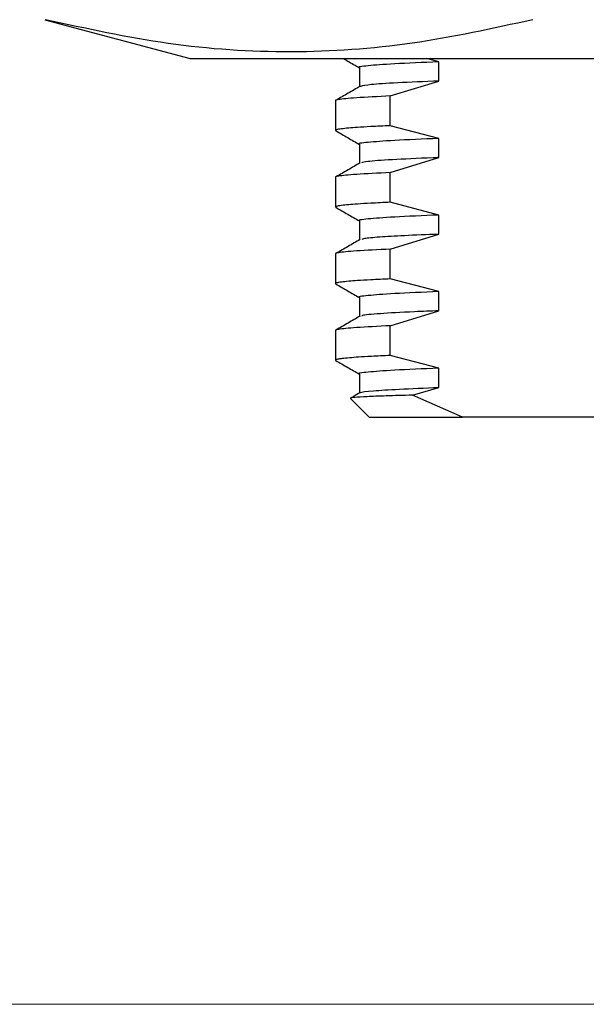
# Model space of a CAD drawing. Header units: millimetres. Extents: x 15 to 415, y 5 to 292.
# Tile 16 of 32: x 215 to 227, y 101 to 120. Entities that reach past the tile are written whole.
import ezdxf

# ---------------------------------------------------------------- set-up
doc = ezdxf.new("R2010")
doc.units = ezdxf.units.MM
doc.styles.add('SLDTEXTSTYLE0', font='TXT', dxfattribs={"width": 0.75})
doc.dimstyles.new('SLDDIMSTYLE1', dxfattribs={"dimtxt": 2.645833, "dimasz": 3.302, "dimexe": 0, "dimexo": 0.0625, "dimgap": 0.661458, "dimtad": 0, "dimtih": 1, "dimtoh": 1, "dimrnd": 1e-09, "dimzin": 4, "dimdsep": 46, "dimtxsty": 'SLDTEXTSTYLE0', "dimsah": 1, "dimcen": 0.09, "dimadec": 0, "dimazin": 1, "dimtfac": 1, "dimtofl": 0, "dimtmove": 0, "dimatfit": 3, "dimfxl": 1, "dimfrac": 2, "dimtolj": 1, "dimtzin": 12, "dimarcsym": 0})

# ---------------------------------------------------------------- blocks, each defined once
blk = doc.blocks.new('_D_1')
at = {"color": 7, "linetype": 'Continuous', "lineweight": 0}
for p, q in [((231.956, 214.451), (199.543, 214.451)), ((200.543, 214.451), (200.543, 164.229)), ((200.543, 100.551), (200.543, 160.025)), ((230.331, 100.551), (199.543, 100.551))]:
    blk.add_line(p, q, dxfattribs=at)
at = {"color": 7, "linetype": 'Continuous', "lineweight": 18}
for points in [[(200.543, 214.451), (200.035, 211.149), (201.051, 211.149)], [(200.543, 100.551), (201.051, 103.853), (200.035, 103.853)]]:
    blk.add_solid(points, dxfattribs=at)
at = {"color": 7, "linetype": 'Continuous', "lineweight": 18, "insert": (195.168, 163.436), "char_height": 2.6458, "attachment_point": 1, "style": 'SLDTEXTSTYLE0'}
blk.add_mtext('113.90', dxfattribs=at)

msp = doc.modelspace()

# ---------------------------------------------------------------- linework, layer by layer
at = {"color": 7, "linetype": 'Continuous', "lineweight": 25}
for p, q in [((215.981, 119.834), (218.831, 119.071)), ((218.831, 119.071), (253.831, 119.071)), ((223.698, 119.008), (223.46, 119.071)), ((223.698, 118.633), (223.698, 119.008)), ((222.142, 118.895), (222.142, 118.522)), ((222.746, 118.34), (223.698, 118.633)), ((221.672, 118.248), (221.672, 117.667)), ((222.746, 117.758), (222.746, 118.34)), ((221.674, 117.663), (221.679, 117.661)), ((223.698, 117.508), (222.746, 117.758)), ((223.698, 117.133), (223.698, 117.508)), ((222.142, 117.395), (222.142, 117.022)), ((222.746, 116.84), (223.698, 117.133)), ((221.672, 116.748), (221.672, 116.167)), ((222.746, 116.258), (222.746, 116.84)), ((221.674, 116.163), (221.679, 116.161)), ((223.698, 116.008), (222.746, 116.258)), ((222.142, 115.895), (222.142, 115.522)), ((223.698, 115.633), (223.698, 116.008)), ((222.746, 115.34), (223.698, 115.633)), ((222.746, 114.758), (222.746, 115.34)), ((221.672, 115.248), (221.672, 114.667)), ((223.698, 114.508), (222.746, 114.758)), ((222.142, 114.395), (222.142, 114.022)), ((223.698, 114.133), (223.698, 114.508)), ((222.746, 113.84), (223.698, 114.133)), ((222.746, 113.258), (222.746, 113.84)), ((221.672, 113.748), (221.672, 113.167)), ((223.698, 113.008), (222.746, 113.258)), ((221.673, 113.164), (221.68, 113.16)), ((223.698, 112.633), (223.698, 113.008)), ((222.142, 112.895), (222.142, 112.523)), ((223.18, 112.481), (223.698, 112.633)), ((224.163, 112.051), (223.18, 112.481)), ((221.971, 112.411), (222.333, 112.049)), ((229.407, 112.051), (224.163, 112.051))]:
    msp.add_line(p, q, dxfattribs=at)
for points, knots in [([(225.537, 119.834), (224.751, 119.661), (223.179, 119.315), (220.794, 119.151), (218.395, 119.308), (216.797, 119.659), (215.998, 119.834)], [0, 0, 0, 0, 0.247965, 0.495868, 0.747902, 1, 1, 1, 1]), ([(221.833, 119.071), (221.859, 119.055), (221.963, 118.996), (222.066, 118.936), (222.142, 118.892)], [0, 0, 0, 0, 0.258333, 1, 1, 1, 1]), ([(223.698, 119.008), (223.384, 118.995), (222.758, 118.969), (222.289, 118.931), (222.086, 118.907), (222.143, 118.895), (222.143, 118.895)], [0, 0, 0, 0, 0.3365897, 0.6710806, 0.9994068, 1, 1, 1, 1]), ([(223.698, 118.633), (223.412, 118.621), (222.841, 118.598), (222.32, 118.562), (222.214, 118.54), (222.161, 118.529)], [0, 0, 0, 0, 0.336378, 0.671164, 1, 1, 1, 1]), ([(222.154, 118.529), (222.076, 118.484), (221.919, 118.393), (221.762, 118.302), (221.683, 118.257)], [0, 0, 0, 0, 0.499995, 1, 1, 1, 1]), ([(222.746, 118.34), (222.505, 118.328), (222.023, 118.305), (221.749, 118.275), (221.661, 118.256), (221.676, 118.249), (221.678, 118.248)], [0, 0, 0, 0, 0.3785749, 0.7571527, 0.9692865, 1, 1, 1, 1]), ([(222.746, 117.758), (222.613, 117.752), (222.366, 117.74), (222.108, 117.725), (221.918, 117.71), (221.801, 117.698), (221.729, 117.687), (221.691, 117.679), (221.673, 117.672), (221.674, 117.668), (221.674, 117.667)], [0, 0, 0, 0, 0.198536, 0.368582, 0.510132, 0.669008, 0.763759, 0.85761, 0.951461, 1, 1, 1, 1]), ([(221.677, 117.66), (221.756, 117.615), (221.911, 117.525), (222.066, 117.436), (222.142, 117.392)], [0, 0, 0, 0, 0.5059544, 1, 1, 1, 1]), ([(223.698, 117.508), (223.384, 117.495), (222.758, 117.469), (222.289, 117.431), (222.086, 117.407), (222.143, 117.395), (222.143, 117.395)], [0, 0, 0, 0, 0.33659, 0.671081, 0.999407, 1, 1, 1, 1]), ([(223.698, 117.133), (223.661, 117.132), (223.299, 117.118), (222.745, 117.092), (222.272, 117.058), (222.21, 117.038), (222.183, 117.029)], [0, 0, 0, 0, 0.040754, 0.392744, 0.74235, 1, 1, 1, 1]), ([(222.154, 117.029), (222.076, 116.984), (221.919, 116.893), (221.762, 116.802), (221.683, 116.757)], [0, 0, 0, 0, 0.499995, 1, 1, 1, 1]), ([(222.746, 116.84), (222.505, 116.828), (222.023, 116.805), (221.749, 116.775), (221.661, 116.756), (221.676, 116.749), (221.678, 116.748)], [0, 0, 0, 0, 0.378575, 0.757153, 0.969287, 1, 1, 1, 1]), ([(222.746, 116.258), (222.613, 116.252), (222.366, 116.24), (222.108, 116.225), (221.918, 116.21), (221.801, 116.198), (221.729, 116.187), (221.691, 116.179), (221.673, 116.172), (221.674, 116.168), (221.674, 116.167)], [0, 0, 0, 0, 0.1985359, 0.3685817, 0.5101325, 0.6690076, 0.7637593, 0.8576099, 0.9514609, 1, 1, 1, 1]), ([(221.677, 116.16), (221.756, 116.115), (221.911, 116.025), (222.066, 115.936), (222.142, 115.892)], [0, 0, 0, 0, 0.505954, 1, 1, 1, 1]), ([(223.698, 116.008), (223.384, 115.995), (222.758, 115.969), (222.289, 115.931), (222.086, 115.907), (222.143, 115.895), (222.143, 115.895)], [0, 0, 0, 0, 0.33659, 0.671081, 0.999407, 1, 1, 1, 1]), ([(222.154, 115.529), (222.076, 115.484), (221.919, 115.393), (221.762, 115.302), (221.683, 115.257)], [0, 0, 0, 0, 0.499995, 1, 1, 1, 1]), ([(223.698, 115.633), (223.461, 115.624), (222.987, 115.604), (222.519, 115.576), (222.223, 115.55), (222.201, 115.535), (222.192, 115.529)], [0, 0, 0, 0, 0.272323, 0.544042, 0.813307, 1, 1, 1, 1]), ([(222.746, 115.34), (222.505, 115.328), (222.023, 115.305), (221.749, 115.275), (221.661, 115.256), (221.676, 115.249), (221.678, 115.248)], [0, 0, 0, 0, 0.378575, 0.757152, 0.969286, 1, 1, 1, 1]), ([(222.746, 114.758), (222.613, 114.752), (222.366, 114.74), (222.108, 114.725), (221.918, 114.71), (221.801, 114.698), (221.73, 114.687), (221.691, 114.679), (221.672, 114.671), (221.669, 114.665), (221.677, 114.661), (221.679, 114.661)], [0, 0, 0, 0, 0.185516, 0.34441, 0.476678, 0.625134, 0.713672, 0.801368, 0.889064, 0.976761, 1, 1, 1, 1]), ([(221.677, 114.66), (221.756, 114.615), (221.911, 114.525), (222.066, 114.436), (222.142, 114.392)], [0, 0, 0, 0, 0.505954, 1, 1, 1, 1]), ([(223.698, 114.508), (223.384, 114.495), (222.758, 114.469), (222.289, 114.431), (222.086, 114.407), (222.143, 114.395), (222.143, 114.395)], [0, 0, 0, 0, 0.33659, 0.671081, 0.999407, 1, 1, 1, 1]), ([(222.154, 114.029), (222.076, 113.984), (221.919, 113.893), (221.762, 113.802), (221.683, 113.757)], [0, 0, 0, 0, 0.499995, 1, 1, 1, 1]), ([(223.698, 114.133), (223.534, 114.127), (223.057, 114.108), (222.518, 114.077), (222.189, 114.048), (222.189, 114.033), (222.189, 114.029)], [0, 0, 0, 0, 0.184778, 0.536316, 0.883848, 1, 1, 1, 1]), ([(222.746, 113.84), (222.505, 113.828), (222.023, 113.805), (221.749, 113.775), (221.661, 113.756), (221.676, 113.749), (221.678, 113.748)], [0, 0, 0, 0, 0.378575, 0.757153, 0.969286, 1, 1, 1, 1]), ([(222.746, 113.258), (222.618, 113.252), (222.381, 113.241), (222.128, 113.226), (221.936, 113.211), (221.814, 113.199), (221.737, 113.189), (221.696, 113.181), (221.674, 113.173), (221.674, 113.169), (221.674, 113.167)], [0, 0, 0, 0, 0.190178, 0.354337, 0.492474, 0.650865, 0.750698, 0.842875, 0.935051, 1, 1, 1, 1]), ([(221.677, 113.16), (221.756, 113.115), (221.911, 113.025), (222.066, 112.936), (222.142, 112.892)], [0, 0, 0, 0, 0.505954, 1, 1, 1, 1]), ([(223.698, 113.008), (223.384, 112.995), (222.758, 112.969), (222.289, 112.931), (222.086, 112.907), (222.143, 112.895), (222.143, 112.895)], [0, 0, 0, 0, 0.33659, 0.671081, 0.999407, 1, 1, 1, 1]), ([(222.172, 112.529), (222.17, 112.53), (222.153, 112.542), (222.393, 112.566), (222.87, 112.599), (223.422, 112.622), (223.698, 112.633)], [0, 0, 0, 0, 0.04938, 0.362992, 0.680854, 1, 1, 1, 1]), ([(223.18, 112.481), (223, 112.476), (222.639, 112.466), (222.268, 112.451), (222.04, 112.436), (221.946, 112.425), (221.972, 112.418), (221.978, 112.417)], [0, 0, 0, 0, 0.236048, 0.471848, 0.707401, 0.942706, 1, 1, 1, 1]), ([(222.153, 112.529), (222.112, 112.505), (222.053, 112.471), (221.994, 112.437), (221.976, 112.426)], [0, 0, 0, 0, 0.6882695, 1, 1, 1, 1]), ([(222.335, 112.051), (222.354, 112.051), (222.394, 112.051), (222.755, 112.051), (223.318, 112.051), (223.881, 112.051), (224.163, 112.051)], [0, 0, 0, 0, 0.243185, 0.495457, 0.747728, 1, 1, 1, 1])]:
    msp.add_open_spline(points, degree=3, knots=knots, dxfattribs=at)

# ---------------------------------------------------------------- dimensions: what is measured, and where the dimension line sits
at = {"color": 7, "linetype": 'Continuous', "lineweight": 18}
dim = msp.add_linear_dim(base=(200.543, 100.551), p1=(232.956, 214.451), p2=(231.331, 100.551), angle=90, dimstyle='SLDDIMSTYLE1', dxfattribs=at)
dim.commit()
dim.dimension.update_dxf_attribs({"geometry": '_D_1', "text_midpoint": (200.543, 162.127), "dimtype": 160})

doc.saveas('drawing.dxf')
